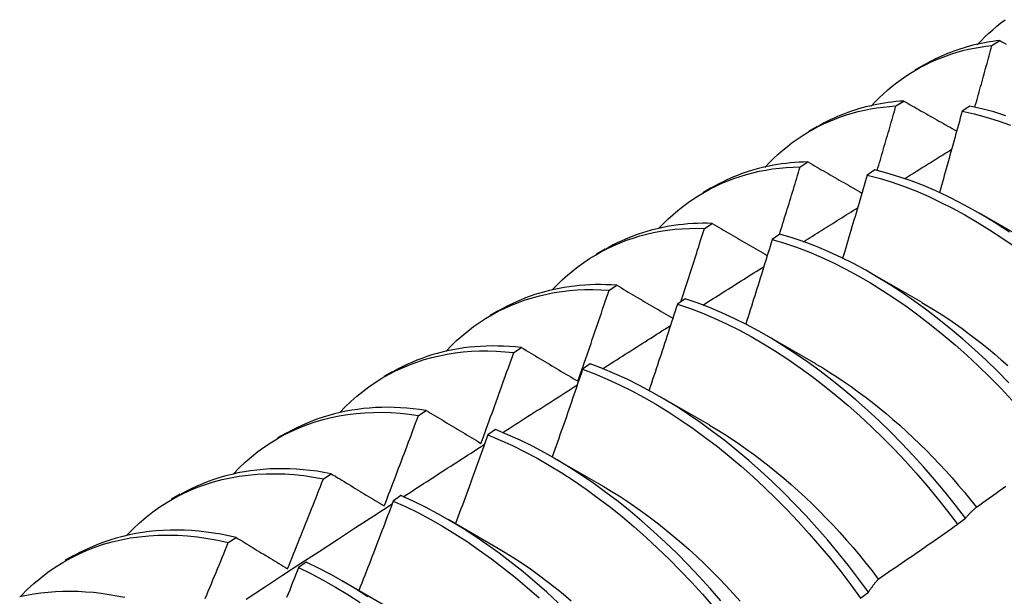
# Model space of a CAD drawing. Header units: inches. Extents: x 17 to 237, y 17 to 149.
# Tile 87 of 113: x 223.149 to 223.472, y 78.536 to 78.725. Entities that reach past the tile are written whole.
import ezdxf

# ---------------------------------------------------------------- set-up
doc = ezdxf.new("R2010")
doc.units = ezdxf.units.IN
doc.header["$MEASUREMENT"] = 0
doc.layers.add('Visible Edges(ANSI)', color=7, linetype='Continuous', lineweight=25)

msp = doc.modelspace()

# ---------------------------------------------------------------- linework, layer by layer
at = {"layer": 'Visible Edges(ANSI)'}
for p, q in [((223.46745, 78.71635), (223.46999, 78.71795)), ((223.44229, 78.70838), (223.4451, 78.71001)), ((223.43601, 78.69653), (223.43855, 78.69813)), ((223.46021, 78.69648), (223.4577, 78.6948)), ((223.40749, 78.68829), (223.4103, 78.68991)), ((223.40463, 78.67655), (223.40716, 78.67817)), ((223.42909, 78.67558), (223.42658, 78.67388)), ((223.37269, 78.6682), (223.3755, 78.66982)), ((223.46327, 78.66152), (223.47929, 78.65231)), ((223.3733, 78.65641), (223.37583, 78.65805)), ((223.398, 78.65452), (223.39548, 78.65281)), ((223.33789, 78.64811), (223.34071, 78.64973)), ((223.42848, 78.64143), (223.44449, 78.63221)), ((223.34202, 78.63613), (223.34454, 78.63777)), ((223.36693, 78.63332), (223.36442, 78.6316)), ((223.3031, 78.62802), (223.30591, 78.62964)), ((223.39368, 78.62134), (223.40969, 78.61212)), ((223.31078, 78.61569), (223.3133, 78.61734)), ((223.33588, 78.61197), (223.33337, 78.61023)), ((223.2683, 78.60793), (223.27111, 78.60955)), ((223.35888, 78.60125), (223.37489, 78.59203)), ((223.27959, 78.59509), (223.28211, 78.59676)), ((223.30485, 78.59047), (223.30234, 78.58873)), ((223.2335, 78.58784), (223.23631, 78.58946)), ((223.32408, 78.58116), (223.34009, 78.57194)), ((223.24843, 78.57435), (223.25094, 78.57603)), ((223.1987, 78.56775), (223.20151, 78.56937)), ((223.27384, 78.56883), (223.27133, 78.56707)), ((223.45619, 78.55947), (223.45875, 78.56142)), ((223.28928, 78.56107), (223.30529, 78.55185)), ((223.2173, 78.55345), (223.21982, 78.55514)), ((223.1639, 78.54765), (223.16671, 78.54928)), ((223.24283, 78.54704), (223.24033, 78.54527)), ((223.25448, 78.54098), (223.27049, 78.53176)), ((223.42439, 78.53524), (223.42697, 78.5372))]:
    msp.add_line(p, q, dxfattribs=at)
at = {"layer": 'Visible Edges(ANSI)', "flags": 128}
for points in [[(223.46266, 78.71658), (223.46387, 78.71787), (223.46512, 78.71912), (223.46639, 78.72034), (223.46769, 78.72151), (223.46902, 78.72265), (223.47037, 78.72374), (223.47176, 78.72479)], [(223.42785, 78.69649), (223.42917, 78.69787), (223.43051, 78.69922), (223.43189, 78.70051), (223.4333, 78.70176), (223.43474, 78.70297), (223.43621, 78.70412), (223.43771, 78.70523), (223.43924, 78.70629), (223.44081, 78.70731), (223.4424, 78.70827), (223.44402, 78.70918), (223.44566, 78.71005), (223.44734, 78.71086), (223.44904, 78.71162), (223.45077, 78.71233), (223.45252, 78.71299), (223.4543, 78.7136), (223.45611, 78.71416), (223.45794, 78.71466), (223.45979, 78.7151), (223.46167, 78.7155), (223.46357, 78.71584), (223.4655, 78.71612), (223.46745, 78.71635)], [(223.46999, 78.71795), (223.46886, 78.71782), (223.46774, 78.71767), (223.46663, 78.7175), (223.46552, 78.71732), (223.46443, 78.71711), (223.46334, 78.71689), (223.46226, 78.71665), (223.46119, 78.71639), (223.46012, 78.71612), (223.45906, 78.71582), (223.45802, 78.71551), (223.45698, 78.71518), (223.45595, 78.71483), (223.45492, 78.71447), (223.45391, 78.71409), (223.4529, 78.71369), (223.45191, 78.71327), (223.45092, 78.71284), (223.44994, 78.71239), (223.44897, 78.71192), (223.44801, 78.71144), (223.44706, 78.71093), (223.44612, 78.71042), (223.44519, 78.70988)], [(223.46187, 78.69613), (223.46211, 78.69697), (223.46234, 78.69782), (223.46258, 78.69866), (223.46281, 78.6995), (223.46305, 78.70034), (223.46328, 78.70119), (223.46352, 78.70203), (223.46375, 78.70287), (223.46398, 78.70371), (223.46422, 78.70456), (223.46445, 78.7054), (223.46468, 78.70624), (223.46492, 78.70708), (223.46515, 78.70793), (223.46538, 78.70877), (223.46561, 78.70961), (223.46584, 78.71045), (223.46607, 78.7113), (223.4663, 78.71214), (223.46653, 78.71298), (223.46676, 78.71382), (223.46699, 78.71467), (223.46722, 78.71551), (223.46745, 78.71635)], [(223.46999, 78.71795), (223.47069, 78.71755), (223.47139, 78.71716), (223.4721, 78.71676)], [(223.43855, 78.69813), (223.43726, 78.69804), (223.43598, 78.69793), (223.43471, 78.6978), (223.43345, 78.69764), (223.4322, 78.69746), (223.43096, 78.69725), (223.42973, 78.69703), (223.42851, 78.69678), (223.4273, 78.6965), (223.4261, 78.69621), (223.4249, 78.69589), (223.42372, 78.69555), (223.42255, 78.69519), (223.42139, 78.6948), (223.42024, 78.6944), (223.4191, 78.69397), (223.41797, 78.69352), (223.41686, 78.69305), (223.41575, 78.69255), (223.41466, 78.69204), (223.41357, 78.69151), (223.4125, 78.69095), (223.41144, 78.69037), (223.41039, 78.68977)], [(223.43855, 78.69813), (223.43926, 78.69772), (223.43998, 78.69732), (223.4407, 78.69691), (223.44142, 78.6965), (223.44214, 78.69609), (223.44286, 78.69568), (223.44358, 78.69527), (223.4443, 78.69486), (223.44502, 78.69446), (223.44574, 78.69405), (223.44646, 78.69364), (223.44719, 78.69323), (223.44791, 78.69282), (223.44864, 78.69241), (223.44936, 78.692), (223.45009, 78.69159), (223.45081, 78.69117), (223.45154, 78.69076), (223.45227, 78.69035), (223.45299, 78.68994), (223.45372, 78.68953), (223.45445, 78.68912), (223.45518, 78.68871), (223.45591, 78.68829)], [(223.39305, 78.6764), (223.39446, 78.67788), (223.3959, 78.67931), (223.39739, 78.68069), (223.3989, 78.68201), (223.40046, 78.68328), (223.40205, 78.6845), (223.40368, 78.68566), (223.40533, 78.68677), (223.40703, 78.68782), (223.40875, 78.68881), (223.41051, 78.68975), (223.4123, 78.69063), (223.41412, 78.69145), (223.41597, 78.69222), (223.41785, 78.69292), (223.41976, 78.69357), (223.42169, 78.69415), (223.42366, 78.69468), (223.42565, 78.69514), (223.42767, 78.69554), (223.42972, 78.69588), (223.43179, 78.69616), (223.43389, 78.69637), (223.43601, 78.69653)], [(223.42985, 78.67539), (223.43011, 78.67627), (223.43037, 78.67715), (223.43063, 78.67803), (223.43089, 78.67891), (223.43115, 78.67979), (223.43141, 78.68067), (223.43167, 78.68155), (223.43193, 78.68243), (223.43219, 78.68332), (223.43244, 78.6842), (223.4327, 78.68508), (223.43296, 78.68596), (223.43321, 78.68684), (223.43347, 78.68772), (223.43373, 78.6886), (223.43398, 78.68948), (223.43424, 78.69036), (223.43449, 78.69124), (223.43475, 78.69212), (223.435, 78.693), (223.43525, 78.69388), (223.4355, 78.69476), (223.43576, 78.69564), (223.43601, 78.69653)], [(223.4577, 78.6948), (223.45739, 78.69369), (223.45709, 78.69258), (223.45679, 78.69147), (223.45648, 78.69037), (223.45618, 78.68926), (223.45587, 78.68815), (223.45556, 78.68704), (223.45526, 78.68593), (223.45495, 78.68483), (223.45464, 78.68372), (223.45433, 78.68261), (223.45402, 78.6815), (223.45371, 78.6804), (223.4534, 78.67929), (223.45309, 78.67818), (223.45278, 78.67707), (223.45247, 78.67596), (223.45216, 78.67486), (223.45184, 78.67375), (223.45153, 78.67264), (223.45122, 78.67153), (223.4509, 78.67042), (223.45059, 78.66931), (223.45027, 78.66821)], [(223.4577, 78.6948), (223.46161, 78.69391), (223.46555, 78.69285), (223.46952, 78.69161), (223.47351, 78.69021)], [(223.47203, 78.69333), (223.46806, 78.69456), (223.46412, 78.69561), (223.46021, 78.69648)], [(223.43883, 78.67273), (223.43947, 78.67313), (223.44012, 78.67353), (223.44076, 78.67393), (223.4414, 78.67433), (223.44204, 78.67473), (223.44269, 78.67513), (223.44333, 78.67553), (223.44397, 78.67593), (223.44461, 78.67633), (223.44525, 78.67673), (223.4459, 78.67713), (223.44654, 78.67753), (223.44718, 78.67792), (223.44782, 78.67832), (223.44847, 78.67872), (223.44911, 78.67912), (223.44975, 78.67952), (223.45039, 78.67992), (223.45104, 78.68032), (223.45168, 78.68072), (223.45232, 78.68111), (223.45296, 78.68151), (223.45361, 78.68191), (223.45425, 78.68231)], [(223.40716, 78.67817), (223.40571, 78.67813), (223.40427, 78.67807), (223.40284, 78.67798), (223.40143, 78.67786), (223.40002, 78.67771), (223.39862, 78.67753), (223.39724, 78.67732), (223.39586, 78.67709), (223.3945, 78.67683), (223.39315, 78.67654), (223.39181, 78.67622), (223.39049, 78.67588), (223.38917, 78.67551), (223.38787, 78.67511), (223.38659, 78.67468), (223.38531, 78.67423), (223.38405, 78.67375), (223.3828, 78.67325), (223.38157, 78.67272), (223.38034, 78.67216), (223.37914, 78.67158), (223.37794, 78.67097), (223.37677, 78.67033), (223.3756, 78.66967)], [(223.40716, 78.67817), (223.40789, 78.67774), (223.40862, 78.67732), (223.40936, 78.6769), (223.41009, 78.67648), (223.41082, 78.67606), (223.41155, 78.67563), (223.41229, 78.67521), (223.41302, 78.67479), (223.41376, 78.67436), (223.41449, 78.67394), (223.41523, 78.67352), (223.41597, 78.67309), (223.41671, 78.67267), (223.41744, 78.67225), (223.41818, 78.67182), (223.41892, 78.6714), (223.41966, 78.67097), (223.42041, 78.67055), (223.42115, 78.67012), (223.42189, 78.6697), (223.42263, 78.66927), (223.42338, 78.66884), (223.42412, 78.66842), (223.42486, 78.66799)], [(223.35824, 78.65632), (223.35974, 78.65789), (223.36129, 78.65941), (223.36288, 78.66087), (223.36451, 78.66226), (223.36618, 78.6636), (223.36789, 78.66487), (223.36964, 78.66608), (223.37143, 78.66723), (223.37326, 78.66831), (223.37512, 78.66933), (223.37702, 78.67029), (223.37895, 78.67118), (223.38092, 78.672), (223.38292, 78.67276), (223.38496, 78.67345), (223.38702, 78.67407), (223.38912, 78.67463), (223.39125, 78.67511), (223.39341, 78.67553), (223.3956, 78.67587), (223.39782, 78.67615), (223.40006, 78.67635), (223.40233, 78.67649), (223.40463, 78.67655)], [(223.39782, 78.6544), (223.39811, 78.65532), (223.3984, 78.65625), (223.39868, 78.65717), (223.39897, 78.65809), (223.39926, 78.65901), (223.39955, 78.65994), (223.39983, 78.66086), (223.40012, 78.66178), (223.4004, 78.6627), (223.40069, 78.66363), (223.40097, 78.66455), (223.40126, 78.66547), (223.40154, 78.66639), (223.40182, 78.66732), (223.4021, 78.66824), (223.40239, 78.66916), (223.40267, 78.67009), (223.40295, 78.67101), (223.40323, 78.67193), (223.40351, 78.67285), (223.40379, 78.67378), (223.40407, 78.6747), (223.40435, 78.67562), (223.40463, 78.67655)], [(223.4732, 78.65517), (223.46919, 78.6578), (223.46516, 78.66028), (223.46113, 78.66261), (223.45709, 78.66479), (223.45305, 78.66682), (223.44902, 78.6687), (223.44499, 78.67041), (223.44098, 78.67196), (223.43699, 78.67333), (223.43303, 78.67454), (223.42909, 78.67558)], [(223.42658, 78.67388), (223.42625, 78.67275), (223.42592, 78.67161), (223.42559, 78.67048), (223.42526, 78.66935), (223.42493, 78.66821), (223.4246, 78.66708), (223.42427, 78.66595), (223.42393, 78.66481), (223.4236, 78.66368), (223.42327, 78.66255), (223.42293, 78.66141), (223.4226, 78.66028), (223.42226, 78.65915), (223.42193, 78.65802), (223.42159, 78.65688), (223.42126, 78.65575), (223.42092, 78.65462), (223.42058, 78.65348), (223.42024, 78.65235), (223.4199, 78.65122), (223.41956, 78.65008), (223.41922, 78.64895), (223.41888, 78.64782), (223.41854, 78.64668)], [(223.42658, 78.67388), (223.43052, 78.67283), (223.43449, 78.67161), (223.43848, 78.67022), (223.44249, 78.66866), (223.44651, 78.66694), (223.45054, 78.66505), (223.45458, 78.66301), (223.45862, 78.66082), (223.46266, 78.65847), (223.46668, 78.65598), (223.47069, 78.65335), (223.47469, 78.65057)], [(223.40573, 78.65205), (223.40647, 78.65251), (223.4072, 78.65298), (223.40794, 78.65344), (223.40868, 78.6539), (223.40942, 78.65436), (223.41016, 78.65483), (223.41089, 78.65529), (223.41163, 78.65575), (223.41237, 78.65621), (223.41311, 78.65668), (223.41385, 78.65714), (223.41459, 78.6576), (223.41532, 78.65806), (223.41606, 78.65852), (223.4168, 78.65899), (223.41754, 78.65945), (223.41828, 78.65991), (223.41902, 78.66037), (223.41975, 78.66083), (223.42049, 78.6613), (223.42123, 78.66176), (223.42197, 78.66222), (223.42271, 78.66268), (223.42345, 78.66314)], [(223.37583, 78.65805), (223.37421, 78.65808), (223.37261, 78.65807), (223.37102, 78.65804), (223.36944, 78.65797), (223.36787, 78.65786), (223.36631, 78.65772), (223.36477, 78.65754), (223.36324, 78.65734), (223.36173, 78.65709), (223.36023, 78.65682), (223.35874, 78.65651), (223.35727, 78.65617), (223.35581, 78.6558), (223.35437, 78.65539), (223.35294, 78.65495), (223.35153, 78.65448), (223.35013, 78.65398), (223.34875, 78.65344), (223.34738, 78.65287), (223.34603, 78.65227), (223.3447, 78.65164), (223.34338, 78.65098), (223.34209, 78.65029), (223.34081, 78.64957)], [(223.37583, 78.65805), (223.37657, 78.65761), (223.37732, 78.65718), (223.37806, 78.65674), (223.37881, 78.65631), (223.37955, 78.65587), (223.3803, 78.65543), (223.38105, 78.655), (223.3818, 78.65456), (223.38255, 78.65412), (223.3833, 78.65369), (223.38405, 78.65325), (223.3848, 78.65281), (223.38555, 78.65237), (223.3863, 78.65194), (223.38706, 78.6515), (223.38781, 78.65106), (223.38856, 78.65062), (223.38932, 78.65018), (223.39008, 78.64974), (223.39083, 78.6493), (223.39159, 78.64886), (223.39235, 78.64842), (223.39311, 78.64798), (223.39387, 78.64754)], [(223.32343, 78.63624), (223.32503, 78.63791), (223.32668, 78.63951), (223.32838, 78.64105), (223.33012, 78.64251), (223.33191, 78.64391), (223.33374, 78.64524), (223.33562, 78.64649), (223.33754, 78.64768), (223.3395, 78.64879), (223.3415, 78.64983), (223.34354, 78.6508), (223.34563, 78.65169), (223.34775, 78.65251), (223.3499, 78.65325), (223.35209, 78.65392), (223.35432, 78.65451), (223.35658, 78.65503), (223.35888, 78.65546), (223.36121, 78.65582), (223.36357, 78.6561), (223.36596, 78.6563), (223.36838, 78.65642), (223.37082, 78.65646), (223.3733, 78.65641)], [(223.36549, 78.63233), (223.36582, 78.63334), (223.36615, 78.63434), (223.36648, 78.63534), (223.36681, 78.63634), (223.36714, 78.63735), (223.36747, 78.63835), (223.3678, 78.63935), (223.36813, 78.64036), (223.36845, 78.64136), (223.36878, 78.64236), (223.36911, 78.64337), (223.36943, 78.64437), (223.36976, 78.64537), (223.37008, 78.64638), (223.37041, 78.64738), (223.37073, 78.64838), (223.37105, 78.64939), (223.37138, 78.65039), (223.3717, 78.65139), (223.37202, 78.6524), (223.37234, 78.6534), (223.37266, 78.6544), (223.37298, 78.65541), (223.3733, 78.65641)], [(223.39548, 78.65281), (223.39513, 78.65166), (223.39478, 78.6505), (223.39442, 78.64934), (223.39407, 78.64819), (223.39371, 78.64703), (223.39335, 78.64587), (223.39299, 78.64472), (223.39264, 78.64356), (223.39228, 78.64241), (223.39192, 78.64125), (223.39156, 78.64009), (223.3912, 78.63894), (223.39084, 78.63778), (223.39047, 78.63662), (223.39011, 78.63547), (223.38975, 78.63431), (223.38938, 78.63316), (223.38902, 78.632), (223.38865, 78.63084), (223.38829, 78.62969), (223.38792, 78.62853), (223.38756, 78.62738), (223.38719, 78.62622), (223.38682, 78.62507)], [(223.39548, 78.65281), (223.39945, 78.65161), (223.40344, 78.65023), (223.40745, 78.64869), (223.41147, 78.64697), (223.41551, 78.6451), (223.41954, 78.64306), (223.42358, 78.64088), (223.42762, 78.63854), (223.43164, 78.63605), (223.43565, 78.63342), (223.43965, 78.63066), (223.44362, 78.62775), (223.44757, 78.62471), (223.45148, 78.62155), (223.45536, 78.61826), (223.4592, 78.61485), (223.46299, 78.61132), (223.46673, 78.60767), (223.47042, 78.60392), (223.47405, 78.60006)], [(223.47296, 78.60583), (223.46926, 78.60958), (223.46552, 78.61321), (223.46172, 78.61673), (223.45788, 78.62014), (223.454, 78.62342), (223.45008, 78.62657), (223.44613, 78.6296), (223.44216, 78.63249), (223.43816, 78.63525), (223.43415, 78.63787), (223.43012, 78.64034), (223.42609, 78.64267), (223.42205, 78.64485), (223.41801, 78.64687), (223.41398, 78.64873), (223.40996, 78.65043), (223.40595, 78.65197), (223.40196, 78.65333), (223.398, 78.65452)], [(223.37277, 78.63128), (223.3736, 78.63181), (223.37443, 78.63234), (223.37526, 78.63286), (223.37609, 78.63339), (223.37693, 78.63391), (223.37776, 78.63444), (223.37859, 78.63497), (223.37942, 78.63549), (223.38025, 78.63602), (223.38109, 78.63654), (223.38192, 78.63707), (223.38275, 78.63759), (223.38358, 78.63812), (223.38442, 78.63864), (223.38525, 78.63917), (223.38608, 78.63969), (223.38691, 78.64022), (223.38775, 78.64074), (223.38858, 78.64127), (223.38941, 78.64179), (223.39024, 78.64232), (223.39108, 78.64284), (223.39191, 78.64336), (223.39274, 78.64389)], [(223.28862, 78.61617), (223.29032, 78.61793), (223.29207, 78.61962), (223.29387, 78.62123), (223.29573, 78.62276), (223.29764, 78.62422), (223.29959, 78.62559), (223.3016, 78.62689), (223.30365, 78.62811), (223.30575, 78.62925), (223.3079, 78.6303), (223.31009, 78.63127), (223.31232, 78.63216), (223.31459, 78.63297), (223.3169, 78.63369), (223.31926, 78.63433), (223.32165, 78.63488), (223.32408, 78.63535), (223.32654, 78.63573), (223.32904, 78.63602), (223.33157, 78.63622), (223.33414, 78.63633), (223.33674, 78.63635), (223.33936, 78.63629), (223.34202, 78.63613)], [(223.34454, 78.63777), (223.34276, 78.63788), (223.34099, 78.63795), (223.33923, 78.63798), (223.33749, 78.63797), (223.33576, 78.63791), (223.33404, 78.63782), (223.33234, 78.63769), (223.33065, 78.63751), (223.32898, 78.6373), (223.32733, 78.63705), (223.32569, 78.63676), (223.32407, 78.63642), (223.32246, 78.63605), (223.32087, 78.63564), (223.3193, 78.6352), (223.31775, 78.63471), (223.31621, 78.63419), (223.3147, 78.63362), (223.3132, 78.63303), (223.31172, 78.63239), (223.31026, 78.63171), (223.30882, 78.631), (223.30741, 78.63025), (223.30601, 78.62947)], [(223.3318, 78.60633), (223.33224, 78.60757), (223.33267, 78.60881), (223.3331, 78.61005), (223.33354, 78.61129), (223.33397, 78.61253), (223.3344, 78.61377), (223.33483, 78.61501), (223.33526, 78.61625), (223.33569, 78.61749), (223.33612, 78.61873), (223.33654, 78.61998), (223.33697, 78.62122), (223.33739, 78.62246), (223.33782, 78.6237), (223.33824, 78.62494), (223.33866, 78.62619), (223.33909, 78.62743), (223.33951, 78.62867), (223.33993, 78.62991), (223.34035, 78.63115), (223.34077, 78.6324), (223.34118, 78.63364), (223.3416, 78.63488), (223.34202, 78.63613)], [(223.34454, 78.63777), (223.3453, 78.63732), (223.34606, 78.63688), (223.34682, 78.63643), (223.34758, 78.63598), (223.34833, 78.63553), (223.3491, 78.63508), (223.34986, 78.63463), (223.35062, 78.63418), (223.35138, 78.63373), (223.35214, 78.63328), (223.35291, 78.63283), (223.35367, 78.63238), (223.35444, 78.63193), (223.35521, 78.63148), (223.35597, 78.63103), (223.35674, 78.63058), (223.35751, 78.63012), (223.35828, 78.62967), (223.35905, 78.62922), (223.35982, 78.62876), (223.36059, 78.62831), (223.36136, 78.62786), (223.36214, 78.6274), (223.36291, 78.62695)], [(223.45875, 78.56142), (223.45547, 78.56574), (223.4521, 78.56997), (223.44866, 78.57411), (223.44515, 78.57816), (223.44157, 78.58211), (223.43793, 78.58595), (223.43424, 78.58969), (223.43049, 78.59332), (223.42669, 78.59684), (223.42284, 78.60024), (223.41896, 78.60351), (223.41504, 78.60667), (223.4111, 78.60969), (223.40712, 78.61258), (223.40312, 78.61533), (223.39911, 78.61794), (223.39508, 78.62041), (223.39105, 78.62273), (223.38701, 78.6249), (223.38298, 78.62691), (223.37894, 78.62876), (223.37492, 78.63045), (223.37091, 78.63197), (223.36693, 78.63332)], [(223.36442, 78.6316), (223.36404, 78.63042), (223.36366, 78.62924), (223.36327, 78.62807), (223.36289, 78.62689), (223.36251, 78.62571), (223.36213, 78.62453), (223.36174, 78.62336), (223.36136, 78.62218), (223.36097, 78.621), (223.36059, 78.61982), (223.3602, 78.61865), (223.35981, 78.61747), (223.35942, 78.61629), (223.35904, 78.61512), (223.35865, 78.61394), (223.35826, 78.61276), (223.35786, 78.61159), (223.35747, 78.61041), (223.35708, 78.60923), (223.35669, 78.60806), (223.3563, 78.60688), (223.3559, 78.6057), (223.35551, 78.60453), (223.35511, 78.60335)], [(223.36442, 78.6316), (223.36841, 78.63024), (223.37242, 78.6287), (223.37644, 78.627), (223.38047, 78.62514), (223.38451, 78.62312), (223.38855, 78.62094), (223.39258, 78.61861), (223.3966, 78.61613), (223.40062, 78.61351), (223.40461, 78.61074), (223.40858, 78.60784), (223.41253, 78.60481), (223.41645, 78.60165), (223.42033, 78.59836), (223.42417, 78.59495), (223.42796, 78.59143), (223.43171, 78.58779), (223.4354, 78.58404), (223.43904, 78.58019), (223.44261, 78.57623), (223.44611, 78.57218), (223.44955, 78.56803), (223.45291, 78.56379), (223.45619, 78.55947)], [(223.44447, 78.63213), (223.44668, 78.63083), (223.44889, 78.62947), (223.45109, 78.62807), (223.45328, 78.62662), (223.45547, 78.62512), (223.45765, 78.62357), (223.45982, 78.62197), (223.46198, 78.62033), (223.46413, 78.61865), (223.46627, 78.61692), (223.46839, 78.61515), (223.47051, 78.61334), (223.47261, 78.61148)], [(223.33993, 78.61043), (223.34086, 78.61102), (223.34178, 78.61161), (223.34271, 78.6122), (223.34363, 78.61279), (223.34456, 78.61338), (223.34548, 78.61397), (223.34641, 78.61456), (223.34733, 78.61515), (223.34826, 78.61574), (223.34918, 78.61632), (223.35011, 78.61691), (223.35103, 78.6175), (223.35196, 78.61809), (223.35288, 78.61868), (223.35381, 78.61927), (223.35474, 78.61985), (223.35566, 78.62044), (223.35659, 78.62103), (223.35751, 78.62162), (223.35844, 78.6222), (223.35936, 78.62279), (223.36029, 78.62338), (223.36121, 78.62397), (223.36214, 78.62455)], [(223.25381, 78.59609), (223.2556, 78.59795), (223.25745, 78.59972), (223.25937, 78.60141), (223.26134, 78.60301), (223.26337, 78.60452), (223.26545, 78.60594), (223.26759, 78.60728), (223.26978, 78.60853), (223.27202, 78.60968), (223.27431, 78.61075), (223.27664, 78.61172), (223.27903, 78.6126), (223.28146, 78.61339), (223.28393, 78.61408), (223.28645, 78.61468), (223.28901, 78.61519), (223.2916, 78.61559), (223.29424, 78.6159), (223.29691, 78.61612), (223.29962, 78.61623), (223.30236, 78.61624), (223.30514, 78.61616), (223.30795, 78.61597), (223.31078, 78.61569)], [(223.3133, 78.61734), (223.31135, 78.61755), (223.30941, 78.6177), (223.30748, 78.61781), (223.30557, 78.61786), (223.30368, 78.61787), (223.3018, 78.61784), (223.29993, 78.61775), (223.29809, 78.61762), (223.29626, 78.61745), (223.29445, 78.61722), (223.29265, 78.61695), (223.29088, 78.61664), (223.28912, 78.61628), (223.28739, 78.61587), (223.28567, 78.61542), (223.28398, 78.61493), (223.2823, 78.61439), (223.28065, 78.6138), (223.27902, 78.61317), (223.27741, 78.6125), (223.27582, 78.61178), (223.27426, 78.61102), (223.27272, 78.61022), (223.27121, 78.60938)], [(223.3133, 78.61734), (223.31407, 78.61689), (223.31483, 78.61643), (223.31559, 78.61598), (223.31635, 78.61552), (223.31712, 78.61507), (223.31788, 78.61461), (223.31865, 78.61415), (223.31942, 78.61369), (223.32019, 78.61324), (223.32095, 78.61278), (223.32172, 78.61232), (223.32249, 78.61186), (223.32327, 78.6114), (223.32404, 78.61094), (223.32481, 78.61048), (223.32558, 78.61002), (223.32636, 78.60956), (223.32713, 78.6091), (223.32791, 78.60864), (223.32869, 78.60818), (223.32946, 78.60772), (223.33024, 78.60725), (223.33102, 78.60679), (223.3318, 78.60633)], [(223.30007, 78.58596), (223.30053, 78.5872), (223.30098, 78.58843), (223.30144, 78.58967), (223.30189, 78.59091), (223.30234, 78.59215), (223.30279, 78.59338), (223.30324, 78.59462), (223.30369, 78.59586), (223.30414, 78.5971), (223.30459, 78.59834), (223.30504, 78.59957), (223.30549, 78.60081), (223.30593, 78.60205), (223.30638, 78.60329), (223.30682, 78.60453), (223.30726, 78.60577), (223.30771, 78.60701), (223.30815, 78.60825), (223.30859, 78.60949), (223.30903, 78.61073), (223.30947, 78.61197), (223.30991, 78.61321), (223.31035, 78.61445), (223.31078, 78.61569)], [(223.33337, 78.61023), (223.33296, 78.60904), (223.33256, 78.60784), (223.33215, 78.60665), (223.33174, 78.60545), (223.33133, 78.60425), (223.33092, 78.60306), (223.33051, 78.60186), (223.3301, 78.60066), (223.32968, 78.59947), (223.32927, 78.59827), (223.32886, 78.59708), (223.32844, 78.59588), (223.32803, 78.59469), (223.32761, 78.59349), (223.32719, 78.5923), (223.32677, 78.5911), (223.32636, 78.58991), (223.32594, 78.58871), (223.32552, 78.58752), (223.3251, 78.58632), (223.32468, 78.58513), (223.32425, 78.58393), (223.32383, 78.58274), (223.32341, 78.58154)], [(223.33337, 78.61023), (223.33738, 78.60872), (223.3414, 78.60703), (223.34543, 78.60518), (223.34947, 78.60317), (223.35351, 78.601), (223.35754, 78.59868), (223.36157, 78.59621), (223.36558, 78.59359), (223.36958, 78.59083), (223.37355, 78.58793), (223.3775, 78.58491), (223.38141, 78.58175), (223.38529, 78.57846), (223.38914, 78.57506), (223.39293, 78.57154), (223.39668, 78.5679), (223.40038, 78.56416), (223.40402, 78.56031), (223.40759, 78.55636), (223.4111, 78.55232), (223.41454, 78.54818), (223.41791, 78.54395), (223.42119, 78.53963), (223.42439, 78.53524)], [(223.42697, 78.5372), (223.42376, 78.54159), (223.42047, 78.5459), (223.4171, 78.55012), (223.41365, 78.55425), (223.41014, 78.55829), (223.40655, 78.56223), (223.40291, 78.56607), (223.39921, 78.56981), (223.39546, 78.57343), (223.39166, 78.57695), (223.38781, 78.58034), (223.38393, 78.58362), (223.38001, 78.58676), (223.37606, 78.58978), (223.37208, 78.59267), (223.36809, 78.59541), (223.36407, 78.59802), (223.36005, 78.60048), (223.35601, 78.60279), (223.35198, 78.60495), (223.34794, 78.60695), (223.34391, 78.60879), (223.33989, 78.61046), (223.33588, 78.61197)], [(223.40968, 78.61205), (223.41202, 78.61066), (223.41436, 78.60922), (223.41669, 78.60772), (223.41902, 78.60617), (223.42134, 78.60456), (223.42365, 78.6029), (223.42595, 78.60118), (223.42824, 78.59942), (223.43052, 78.5976), (223.43278, 78.59574), (223.43503, 78.59383), (223.43726, 78.59187), (223.43947, 78.58986), (223.44167, 78.58782), (223.44385, 78.58572), (223.446, 78.58359), (223.44814, 78.58141), (223.45025, 78.57919), (223.45234, 78.57693), (223.4544, 78.57463), (223.45643, 78.57229), (223.45844, 78.56992), (223.46042, 78.56751), (223.46237, 78.56507)], [(223.30722, 78.5895), (223.30824, 78.59015), (223.30926, 78.5908), (223.31027, 78.59146), (223.31129, 78.59211), (223.31231, 78.59276), (223.31333, 78.59342), (223.31434, 78.59407), (223.31536, 78.59472), (223.31638, 78.59537), (223.31739, 78.59603), (223.31841, 78.59668), (223.31943, 78.59733), (223.32045, 78.59798), (223.32146, 78.59863), (223.32248, 78.59928), (223.3235, 78.59994), (223.32452, 78.60059), (223.32553, 78.60124), (223.32655, 78.60189), (223.32757, 78.60254), (223.32859, 78.60319), (223.32961, 78.60384), (223.33062, 78.60449), (223.33164, 78.60514)], [(223.28211, 78.59676), (223.27998, 78.59707), (223.27787, 78.59732), (223.27577, 78.59751), (223.27369, 78.59765), (223.27163, 78.59774), (223.26958, 78.59777), (223.26756, 78.59774), (223.26555, 78.59766), (223.26356, 78.59753), (223.26159, 78.59735), (223.25964, 78.59711), (223.25771, 78.59682), (223.2558, 78.59647), (223.25391, 78.59608), (223.25205, 78.59563), (223.25021, 78.59513), (223.2484, 78.59457), (223.24661, 78.59397), (223.24484, 78.59332), (223.2431, 78.59261), (223.24138, 78.59186), (223.2397, 78.59105), (223.23804, 78.59019), (223.2364, 78.58929)], [(223.28211, 78.59676), (223.28284, 78.59632), (223.28358, 78.59587), (223.28433, 78.59542), (223.28507, 78.59498), (223.28581, 78.59453), (223.28655, 78.59408), (223.2873, 78.59364), (223.28804, 78.59319), (223.28879, 78.59274), (223.28953, 78.59229), (223.29028, 78.59184), (223.29103, 78.59139), (223.29178, 78.59094), (223.29253, 78.59049), (223.29328, 78.59004), (223.29403, 78.58959), (223.29478, 78.58914), (223.29554, 78.58868), (223.29629, 78.58823), (223.29704, 78.58778), (223.2978, 78.58732), (223.29856, 78.58687), (223.29931, 78.58642), (223.30007, 78.58596)], [(223.21899, 78.57602), (223.22088, 78.57797), (223.22284, 78.57983), (223.22486, 78.58159), (223.22695, 78.58325), (223.2291, 78.58482), (223.23131, 78.58629), (223.23358, 78.58766), (223.23591, 78.58893), (223.23829, 78.5901), (223.24073, 78.59117), (223.24321, 78.59214), (223.24576, 78.593), (223.24834, 78.59377), (223.25098, 78.59442), (223.25366, 78.59498), (223.25639, 78.59542), (223.25916, 78.59576), (223.26197, 78.59599), (223.26482, 78.59612), (223.2677, 78.59614), (223.27062, 78.59604), (223.27358, 78.59584), (223.27657, 78.59552), (223.27959, 78.59509)], [(223.26838, 78.56546), (223.26885, 78.5667), (223.26933, 78.56793), (223.2698, 78.56916), (223.27028, 78.57039), (223.27075, 78.57163), (223.27122, 78.57286), (223.27169, 78.57409), (223.27217, 78.57533), (223.27264, 78.57656), (223.2731, 78.5778), (223.27357, 78.57903), (223.27404, 78.58026), (223.27451, 78.5815), (223.27497, 78.58273), (223.27544, 78.58397), (223.2759, 78.5852), (223.27637, 78.58644), (223.27683, 78.58768), (223.27729, 78.58891), (223.27775, 78.59015), (223.27821, 78.59138), (223.27867, 78.59262), (223.27913, 78.59386), (223.27959, 78.59509)], [(223.37864, 78.53439), (223.37512, 78.53842), (223.37153, 78.54236), (223.36789, 78.5462), (223.36418, 78.54993), (223.36043, 78.55355), (223.35663, 78.55706), (223.35278, 78.56045), (223.34889, 78.56372), (223.34497, 78.56686), (223.34102, 78.56988), (223.33705, 78.57276), (223.33305, 78.5755), (223.32904, 78.5781), (223.32501, 78.58055), (223.32098, 78.58285), (223.31694, 78.585), (223.3129, 78.58699), (223.30887, 78.58881), (223.30485, 78.59047)], [(223.37488, 78.59197), (223.37736, 78.5905), (223.37983, 78.58897), (223.3823, 78.58737), (223.38476, 78.58571), (223.38721, 78.584), (223.38965, 78.58222), (223.39208, 78.58038), (223.3945, 78.57849), (223.3969, 78.57654), (223.39928, 78.57454), (223.40165, 78.57249), (223.404, 78.57038), (223.40633, 78.56822), (223.40864, 78.56602), (223.41092, 78.56376), (223.41318, 78.56146), (223.41542, 78.55911), (223.41763, 78.55672), (223.41981, 78.55429), (223.42196, 78.55181), (223.42408, 78.5493), (223.42616, 78.54674), (223.42821, 78.54415), (223.43023, 78.54151)], [(223.30234, 78.58873), (223.30191, 78.58751), (223.30147, 78.5863), (223.30104, 78.58509), (223.3006, 78.58388), (223.30017, 78.58266), (223.29973, 78.58145), (223.29929, 78.58024), (223.29885, 78.57903), (223.29841, 78.57782), (223.29797, 78.57661), (223.29753, 78.57539), (223.29708, 78.57418), (223.29664, 78.57297), (223.2962, 78.57176), (223.29575, 78.57055), (223.29531, 78.56934), (223.29486, 78.56813), (223.29442, 78.56692), (223.29397, 78.56571), (223.29352, 78.5645), (223.29307, 78.56329), (223.29262, 78.56208), (223.29217, 78.56087), (223.29172, 78.55966)], [(223.30234, 78.58873), (223.30637, 78.58706), (223.3104, 78.58522), (223.31444, 78.58322), (223.31847, 78.58106), (223.32251, 78.57875), (223.32653, 78.57628), (223.33054, 78.57367), (223.33454, 78.57092), (223.33851, 78.56803), (223.34246, 78.56501), (223.34638, 78.56185), (223.35026, 78.55857), (223.3541, 78.55517), (223.3579, 78.55166), (223.36166, 78.54802), (223.36535, 78.54429), (223.369, 78.54044), (223.37258, 78.5365), (223.37609, 78.53245)], [(223.27462, 78.56847), (223.27573, 78.56919), (223.27684, 78.56991), (223.27795, 78.57063), (223.27906, 78.57134), (223.28017, 78.57206), (223.28128, 78.57278), (223.28239, 78.57349), (223.2835, 78.57421), (223.28461, 78.57493), (223.28572, 78.57564), (223.28682, 78.57636), (223.28793, 78.57708), (223.28904, 78.57779), (223.29015, 78.57851), (223.29126, 78.57922), (223.29237, 78.57994), (223.29348, 78.58066), (223.29459, 78.58137), (223.2957, 78.58209), (223.29681, 78.5828), (223.29792, 78.58352), (223.29903, 78.58423), (223.30014, 78.58494), (223.30125, 78.58566)], [(223.25094, 78.57603), (223.24864, 78.57645), (223.24636, 78.57681), (223.24409, 78.5771), (223.24184, 78.57733), (223.23961, 78.5775), (223.2374, 78.57761), (223.2352, 78.57765), (223.23303, 78.57764), (223.23088, 78.57756), (223.22875, 78.57742), (223.22664, 78.57722), (223.22455, 78.57696), (223.22249, 78.57663), (223.22045, 78.57625), (223.21844, 78.57581), (223.21646, 78.57531), (223.2145, 78.57475), (223.21257, 78.57413), (223.21066, 78.57346), (223.20879, 78.57272), (223.20694, 78.57193), (223.20513, 78.57108), (223.20335, 78.57017), (223.2016, 78.5692)], [(223.18418, 78.55595), (223.18617, 78.558), (223.18823, 78.55994), (223.19036, 78.56177), (223.19256, 78.5635), (223.19484, 78.56512), (223.19717, 78.56663), (223.19958, 78.56803), (223.20204, 78.56932), (223.20457, 78.5705), (223.20716, 78.57157), (223.2098, 78.57252), (223.2125, 78.57337), (223.21525, 78.5741), (223.21805, 78.57471), (223.2209, 78.57521), (223.2238, 78.57559), (223.22674, 78.57585), (223.22973, 78.576), (223.23275, 78.57603), (223.23582, 78.57593), (223.23892, 78.57572), (223.24206, 78.57538), (223.24523, 78.57493), (223.24843, 78.57435)], [(223.23671, 78.54484), (223.23721, 78.54606), (223.23771, 78.54729), (223.2382, 78.54852), (223.2387, 78.54975), (223.23919, 78.55097), (223.23969, 78.5522), (223.24018, 78.55343), (223.24067, 78.55466), (223.24116, 78.55589), (223.24165, 78.55712), (223.24214, 78.55835), (223.24263, 78.55958), (223.24312, 78.56081), (223.2436, 78.56204), (223.24409, 78.56327), (223.24458, 78.5645), (223.24506, 78.56573), (223.24554, 78.56696), (223.24603, 78.56819), (223.24651, 78.56942), (223.24699, 78.57065), (223.24747, 78.57188), (223.24795, 78.57312), (223.24843, 78.57435)], [(223.25094, 78.57603), (223.25166, 78.57559), (223.25238, 78.57516), (223.2531, 78.57472), (223.25382, 78.57429), (223.25454, 78.57385), (223.25526, 78.57341), (223.25598, 78.57297), (223.2567, 78.57254), (223.25743, 78.5721), (223.25815, 78.57166), (223.25887, 78.57122), (223.2596, 78.57078), (223.26033, 78.57034), (223.26105, 78.5699), (223.26178, 78.56946), (223.26251, 78.56901), (223.26324, 78.56857), (223.26397, 78.56813), (223.2647, 78.56769), (223.26544, 78.56724), (223.26617, 78.5668), (223.2669, 78.56635), (223.26764, 78.56591), (223.26838, 78.56546)], [(223.34008, 78.5719), (223.3427, 78.57034), (223.3453, 78.56872), (223.34791, 78.56702), (223.3505, 78.56526), (223.35308, 78.56343), (223.35565, 78.56154), (223.35821, 78.55958), (223.36075, 78.55755), (223.36328, 78.55547), (223.36578, 78.55333), (223.36827, 78.55113), (223.37074, 78.54887), (223.37318, 78.54656), (223.37559, 78.54419), (223.37798, 78.54177), (223.38035, 78.5393), (223.38268, 78.53678), (223.38498, 78.53422)], [(223.46237, 78.56507), (223.46344, 78.56583), (223.46451, 78.56659), (223.46558, 78.56736), (223.46665, 78.56812), (223.46772, 78.56889), (223.46879, 78.56966), (223.46986, 78.57042), (223.47092, 78.57119), (223.47199, 78.57196)], [(223.3254, 78.53367), (223.3216, 78.53717), (223.31775, 78.54056), (223.31386, 78.54383), (223.30994, 78.54697), (223.30599, 78.54997), (223.30202, 78.55285), (223.29802, 78.55558), (223.294, 78.55817), (223.28998, 78.56062), (223.28594, 78.56291), (223.28191, 78.56504), (223.27787, 78.56702), (223.27384, 78.56883)], [(223.22312, 78.53494), (223.2291, 78.53885), (223.23508, 78.54276), (223.24106, 78.54666), (223.24704, 78.55056), (223.25302, 78.55446), (223.25901, 78.55835), (223.26499, 78.56223), (223.27098, 78.56611)], [(223.27133, 78.56707), (223.27087, 78.56585), (223.27041, 78.56463), (223.26995, 78.5634), (223.26948, 78.56218), (223.26902, 78.56096), (223.26855, 78.55973), (223.26809, 78.55851), (223.26762, 78.55729), (223.26716, 78.55607), (223.26669, 78.55485), (223.26622, 78.55363), (223.26575, 78.5524), (223.26528, 78.55118), (223.26481, 78.54996), (223.26434, 78.54874), (223.26387, 78.54752), (223.26339, 78.5463), (223.26292, 78.54508), (223.26245, 78.54386), (223.26197, 78.54264), (223.2615, 78.54142), (223.26102, 78.5402), (223.26054, 78.53898), (223.26006, 78.53776)], [(223.27133, 78.56707), (223.27536, 78.56525), (223.2794, 78.56326), (223.28344, 78.56112), (223.28747, 78.55881), (223.2915, 78.55636), (223.29551, 78.55376), (223.29951, 78.55101), (223.30348, 78.54813), (223.30743, 78.54511), (223.31135, 78.54196), (223.31523, 78.53869), (223.31908, 78.53529)], [(223.45875, 78.56142), (223.4589, 78.56159), (223.45904, 78.56175), (223.45919, 78.56191), (223.45933, 78.56208), (223.45948, 78.56224), (223.45963, 78.56239), (223.45977, 78.56255), (223.45992, 78.56271), (223.46007, 78.56286), (223.46022, 78.56302), (223.46037, 78.56317), (223.46052, 78.56332), (223.46067, 78.56348), (223.46082, 78.56363), (223.46098, 78.56377), (223.46113, 78.56392), (223.46128, 78.56407), (223.46143, 78.56422), (223.46159, 78.56436), (223.46174, 78.5645), (223.4619, 78.56465), (223.46205, 78.56479), (223.46221, 78.56493), (223.46237, 78.56507)], [(223.43023, 78.54151), (223.43132, 78.54225), (223.43241, 78.54299), (223.4335, 78.54373), (223.43458, 78.54447), (223.43567, 78.54521), (223.43675, 78.54595), (223.43784, 78.54669), (223.43892, 78.54744), (223.44001, 78.54818), (223.44109, 78.54893), (223.44217, 78.54967), (223.44326, 78.55042), (223.44434, 78.55117), (223.44542, 78.55192), (223.4465, 78.55267), (223.44758, 78.55342), (223.44865, 78.55417), (223.44973, 78.55493), (223.45081, 78.55568), (223.45189, 78.55644), (223.45296, 78.55719), (223.45404, 78.55795), (223.45511, 78.55871), (223.45619, 78.55947)], [(223.14937, 78.53588), (223.15145, 78.53802), (223.15362, 78.54004), (223.15586, 78.54195), (223.15818, 78.54374), (223.16057, 78.54541), (223.16304, 78.54696), (223.16558, 78.54839), (223.16819, 78.54969), (223.17087, 78.55088), (223.1736, 78.55194), (223.1764, 78.55288), (223.17926, 78.55369), (223.18218, 78.55438), (223.18515, 78.55495), (223.18817, 78.55538), (223.19124, 78.55569), (223.19435, 78.55587), (223.19752, 78.55592), (223.20072, 78.55584), (223.20397, 78.55562), (223.20725, 78.55528), (223.21057, 78.5548), (223.21392, 78.55419), (223.2173, 78.55345)], [(223.21982, 78.55514), (223.21734, 78.55569), (223.21489, 78.55617), (223.21245, 78.55658), (223.21002, 78.55691), (223.20762, 78.55717), (223.20524, 78.55737), (223.20288, 78.55749), (223.20054, 78.55754), (223.19822, 78.55752), (223.19592, 78.55744), (223.19365, 78.55728), (223.19141, 78.55706), (223.18919, 78.55676), (223.187, 78.5564), (223.18484, 78.55598), (223.1827, 78.55548), (223.1806, 78.55492), (223.17853, 78.55429), (223.17649, 78.55359), (223.17448, 78.55283), (223.1725, 78.552), (223.17056, 78.55111), (223.16866, 78.55015), (223.16679, 78.54912)], [(223.21982, 78.55514), (223.22051, 78.55472), (223.22121, 78.5543), (223.2219, 78.55387), (223.2226, 78.55345), (223.2233, 78.55302), (223.224, 78.55259), (223.2247, 78.55217), (223.2254, 78.55174), (223.2261, 78.55131), (223.2268, 78.55088), (223.2275, 78.55046), (223.2282, 78.55003), (223.22891, 78.5496), (223.22961, 78.54917), (223.23032, 78.54874), (223.23103, 78.5483), (223.23174, 78.54787), (223.23244, 78.54744), (223.23315, 78.54701), (223.23386, 78.54657), (223.23457, 78.54614), (223.23529, 78.54571), (223.236, 78.54527), (223.23671, 78.54484)], [(223.20972, 78.53508), (223.21023, 78.5363), (223.21074, 78.53752), (223.21125, 78.53875), (223.21176, 78.53997), (223.21227, 78.5412), (223.21278, 78.54242), (223.21328, 78.54364), (223.21379, 78.54487), (223.21429, 78.54609), (223.2148, 78.54732), (223.2153, 78.54855), (223.2158, 78.54977), (223.2163, 78.551), (223.2168, 78.55222), (223.2173, 78.55345)], [(223.30528, 78.55182), (223.30803, 78.55018), (223.31078, 78.54847), (223.31351, 78.54667), (223.31624, 78.54481), (223.31895, 78.54286), (223.32165, 78.54085), (223.32434, 78.53876), (223.327, 78.53661), (223.32965, 78.53438)], [(223.24033, 78.54527), (223.23984, 78.54405), (223.23935, 78.54282), (223.23886, 78.54159), (223.23838, 78.54036), (223.23789, 78.53913), (223.2374, 78.53791), (223.23691, 78.53668), (223.23641, 78.53545)], [(223.24033, 78.54527), (223.24436, 78.5433), (223.2484, 78.54117), (223.25244, 78.53888), (223.25646, 78.53644), (223.26048, 78.53384)], [(223.26299, 78.53567), (223.25897, 78.53825), (223.25494, 78.54068), (223.25091, 78.54296), (223.24687, 78.54508), (223.24283, 78.54704)], [(223.42697, 78.5372), (223.4271, 78.53739), (223.42723, 78.53758), (223.42736, 78.53777), (223.42749, 78.53796), (223.42762, 78.53815), (223.42776, 78.53834), (223.42789, 78.53852), (223.42802, 78.53871), (223.42816, 78.53889), (223.42829, 78.53907), (223.42843, 78.53926), (223.42856, 78.53944), (223.4287, 78.53962), (223.42884, 78.53979), (223.42897, 78.53997), (223.42911, 78.54015), (223.42925, 78.54032), (223.42939, 78.5405), (223.42953, 78.54067), (223.42967, 78.54084), (223.42981, 78.54101), (223.42995, 78.54118), (223.43009, 78.54135), (223.43023, 78.54151)], [(223.18344, 78.5354), (223.18083, 78.53593), (223.17823, 78.53638), (223.17566, 78.53675), (223.1731, 78.53704), (223.17057, 78.53724), (223.16806, 78.53738), (223.16558, 78.53743), (223.16312, 78.5374), (223.16069, 78.5373), (223.15828, 78.53712), (223.15591, 78.53686), (223.15356, 78.53653), (223.15124, 78.53612), (223.14896, 78.53563)]]:
    msp.add_lwpolyline(points, dxfattribs=at)

doc.saveas('drawing.dxf')
